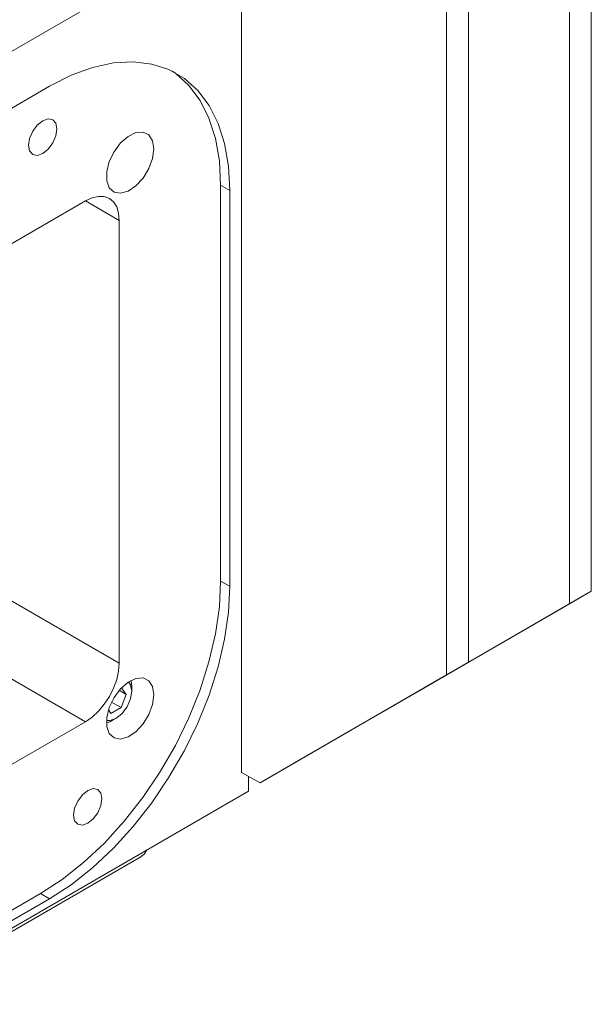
# Model space of a CAD drawing. Extents: x 13 to 426, y 6 to 274.
# Tile 8 of 40: x 197 to 208, y 36 to 56. Entities that reach past the tile are written whole.
import ezdxf

# ---------------------------------------------------------------- set-up
doc = ezdxf.new("R2010")
doc.units = 0
doc.header["$MEASUREMENT"] = 0

msp = doc.modelspace()

# ---------------------------------------------------------------- linework, layer by layer
at = {"color": 7, "linetype": 'Continuous', "lineweight": 15}
for p, q in [((205.521, 42.832), (205.521, 102.933)), ((205.084, 102.68), (205.084, 42.58)), ((207.968, 44.245), (207.968, 100.612)), ((207.531, 100.36), (207.531, 43.992)), ((200.994, 57.64), (185.931, 48.944)), ((200.994, 57.64), (200.994, 40.633)), ((197.168, 54.299), (185.943, 47.818)), ((200.58, 44.447), (200.58, 52.328)), ((200.76, 52.224), (200.58, 52.328)), ((200.76, 44.343), (200.76, 52.224)), ((197.886, 52.017), (185.931, 45.115)), ((198.56, 51.628), (197.886, 52.017)), ((198.56, 42.814), (198.56, 51.628)), ((200.58, 44.447), (200.76, 44.343)), ((196.027, 44.275), (198.56, 42.814)), ((207.968, 44.245), (204.501, 42.243)), ((207.531, 43.992), (207.968, 44.245)), ((203.813, 41.846), (207.531, 43.992)), ((197.886, 41.647), (195.357, 43.107)), ((205.521, 42.832), (202.054, 40.83)), ((205.084, 42.58), (205.521, 42.832)), ((201.366, 40.433), (205.084, 42.58)), ((198.558, 42.272), (198.695, 42.192)), ((198.594, 41.93), (198.695, 42.192)), ((198.695, 42.192), (198.604, 42.322)), ((198.808, 42.257), (198.808, 42.34)), ((204.501, 42.243), (203.813, 41.846)), ((198.405, 42.039), (198.594, 41.93)), ((198.342, 41.882), (198.391, 41.813)), ((198.391, 41.813), (198.594, 41.93)), ((203.813, 41.846), (203.813, 41.846)), ((195.919, 40.511), (197.886, 41.647)), ((198.42, 41.668), (198.492, 41.71)), ((202.054, 40.83), (201.366, 40.433)), ((201.366, 40.433), (200.994, 40.633)), ((201.132, 40.261), (201.132, 40.559)), ((193.91, 36.091), (201.132, 40.261)), ((193.905, 36.02), (198.99, 38.956)), ((193.91, 36.448), (196.988, 38.225)), ((193.91, 36.24), (197.168, 38.121)), ((197.168, 38.121), (196.988, 38.225))]:
    msp.add_line(p, q, dxfattribs=at)
at = {"color": 7, "linetype": 'Continuous', "lineweight": 15, "flags": 128}
for points in [[(197.168, 54.299), (197.601, 54.518), (198.028, 54.674), (198.442, 54.764), (198.837, 54.787), (199.208, 54.742), (199.55, 54.63), (199.857, 54.453), (200.124, 54.213), (200.349, 53.914), (200.527, 53.56), (200.656, 53.157), (200.734, 52.709), (200.76, 52.224)], [(200.58, 52.328), (200.554, 52.813), (200.476, 53.26), (200.347, 53.664), (200.169, 54.018), (199.945, 54.317), (199.677, 54.557), (199.616, 54.599)], [(197.316, 53.451), (197.295, 53.563), (197.233, 53.634), (197.141, 53.652), (197.033, 53.614), (196.925, 53.527), (196.833, 53.403), (196.772, 53.262), (196.75, 53.124), (196.772, 53.012), (196.833, 52.941), (196.925, 52.923), (197.033, 52.961), (197.141, 53.048), (197.233, 53.172), (197.295, 53.313), (197.316, 53.451)], [(199.249, 53.053), (199.223, 53.215), (199.149, 53.331), (199.034, 53.387), (198.892, 53.377), (198.736, 53.302), (198.585, 53.17), (198.454, 52.996), (198.359, 52.799), (198.308, 52.599), (198.308, 52.419), (198.359, 52.278), (198.454, 52.191), (198.585, 52.168), (198.736, 52.211), (198.892, 52.316), (199.034, 52.471), (199.149, 52.659), (199.223, 52.86), (199.249, 53.053)], [(198.56, 51.628), (198.547, 51.772), (198.509, 51.896), (198.446, 51.995), (198.363, 52.064), (198.261, 52.102), (198.144, 52.107), (198.018, 52.078), (197.886, 52.017)], [(196.988, 38.225), (197.421, 38.505), (197.848, 38.842), (198.262, 39.23), (198.658, 39.664), (199.029, 40.137), (199.37, 40.643), (199.677, 41.174), (199.945, 41.723), (200.169, 42.281), (200.347, 42.841), (200.476, 43.394), (200.554, 43.932), (200.58, 44.447)], [(200.76, 44.343), (200.734, 43.828), (200.656, 43.29), (200.527, 42.737), (200.349, 42.178), (200.124, 41.62), (199.857, 41.071), (199.55, 40.54), (199.208, 40.033), (198.837, 39.56), (198.442, 39.126), (198.028, 38.738), (197.601, 38.401), (197.168, 38.121)], [(197.886, 41.647), (198.018, 41.738), (198.144, 41.855), (198.261, 41.994), (198.363, 42.15), (198.446, 42.316), (198.509, 42.486), (198.547, 42.654), (198.56, 42.814)], [(198.303, 41.673), (198.371, 41.668), (198.492, 41.71), (198.613, 41.807), (198.716, 41.946), (198.784, 42.104), (198.808, 42.257), (198.784, 42.383), (198.745, 42.44)], [(199.249, 42.185), (199.223, 42.348), (199.149, 42.463), (199.034, 42.519), (198.892, 42.509), (198.736, 42.434), (198.585, 42.302), (198.454, 42.129), (198.359, 41.931), (198.308, 41.732), (198.308, 41.551), (198.359, 41.41), (198.454, 41.324), (198.585, 41.3), (198.736, 41.344), (198.892, 41.448), (199.034, 41.603), (199.149, 41.791), (199.223, 41.992), (199.249, 42.185)], [(198.79, 42.466), (198.802, 42.419), (198.808, 42.34)], [(198.42, 41.668), (198.384, 41.65), (198.302, 41.621)], [(198.214, 40.115), (198.193, 40.227), (198.131, 40.298), (198.039, 40.316), (197.931, 40.278), (197.823, 40.191), (197.731, 40.067), (197.67, 39.926), (197.648, 39.788), (197.67, 39.676), (197.731, 39.605), (197.823, 39.587), (197.931, 39.625), (198.039, 39.712), (198.131, 39.836), (198.193, 39.977), (198.214, 40.115)], [(199.111, 39.093), (199.06, 39.014), (198.99, 38.956), (198.99, 38.956)]]:
    msp.add_lwpolyline(points, dxfattribs=at)

doc.saveas('drawing.dxf')
